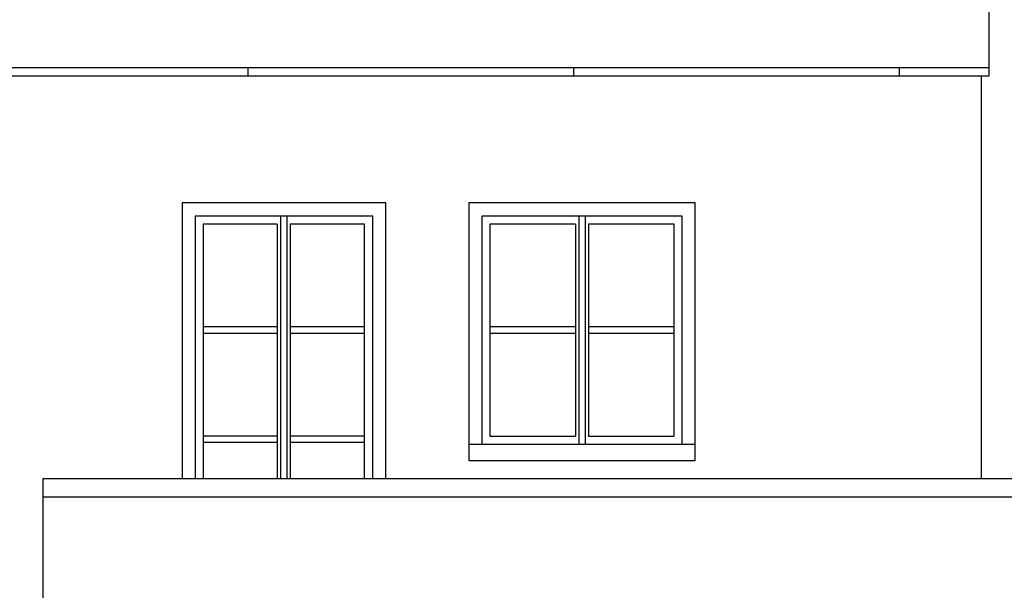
# Model space of a CAD drawing. Header units: millimetres. Extents: x 11979 to 23691, y 12825 to 41978.
# Tile 42 of 256: x 21223 to 21827, y 17210 to 17560. Entities that reach past the tile are written whole.
import ezdxf

# ---------------------------------------------------------------- set-up
doc = ezdxf.new("R2010")
doc.units = ezdxf.units.MM
doc.layers.add('-LI-WIDOK', color=2, linetype='Continuous')
doc.layers.add('PROJEKTOWANE', color=5, linetype='Continuous')

msp = doc.modelspace()

# ---------------------------------------------------------------- linework, layer by layer
at = {"layer": '-LI-WIDOK'}
for p, q in [((21818.06, 17525.22), (21818.06, 18245.22)), ((21813.06, 17525.22), (21813.06, 17277.99)), ((21447.56, 17447.22), (21322.56, 17447.22)), ((21322.56, 17447.22), (21322.56, 17277.99)), ((21447.56, 17277.99), (21447.56, 17447.22)), ((21637.56, 17447.22), (21498.56, 17447.22)), ((21498.56, 17447.22), (21498.56, 17289.22)), ((21637.56, 17289.22), (21637.56, 17447.22)), ((21330.56, 17439.22), (21330.56, 17277.99)), ((21439.56, 17439.22), (21330.56, 17439.22)), ((21439.56, 17277.99), (21439.56, 17439.22)), ((21506.56, 17439.22), (21506.56, 17299.22)), ((21629.56, 17439.22), (21506.56, 17439.22)), ((21629.56, 17299.22), (21629.56, 17439.22)), ((21498.56, 17299.22), (21637.56, 17299.22)), ((21498.56, 17289.22), (21637.56, 17289.22)), ((22294.06, 17277.99), (21237.06, 17277.99)), ((21237.06, 17277.99), (21237.06, 16794.99)), ((21237.06, 17277.99), (21237.06, 16858.22)), ((22294.06, 17266.76), (21237.06, 17266.76))]:
    msp.add_line(p, q, dxfattribs=at)
at = {"layer": 'PROJEKTOWANE'}
for p, q in [((20108.06, 17530.22), (21818.06, 17530.22)), ((21363.06, 17525.22), (21363.06, 17530.22)), ((21563.06, 17525.22), (21563.06, 17530.22)), ((21763.06, 17525.22), (21763.06, 17530.22)), ((20108.06, 17525.22), (21818.06, 17525.22)), ((21335.56, 17434.22), (21335.56, 17277.99)), ((21380.93, 17434.22), (21335.56, 17434.22)), ((21380.93, 17434.22), (21380.93, 17371.22)), ((21382.93, 17439.22), (21382.93, 17371.22)), ((21386.93, 17439.22), (21386.93, 17371.22)), ((21434.56, 17434.22), (21388.93, 17434.22)), ((21388.93, 17434.22), (21388.93, 17371.22)), ((21434.56, 17277.99), (21434.56, 17434.22)), ((21511.56, 17434.22), (21511.56, 17304.22)), ((21564.06, 17434.22), (21511.56, 17434.22)), ((21564.06, 17434.22), (21564.06, 17371.22)), ((21566.06, 17439.22), (21566.06, 17371.22)), ((21570.06, 17439.22), (21570.06, 17371.22)), ((21624.56, 17434.22), (21572.06, 17434.22)), ((21572.06, 17434.22), (21572.06, 17371.22)), ((21624.56, 17304.22), (21624.56, 17434.22)), ((21380.93, 17371.22), (21335.56, 17371.22)), ((21380.93, 17367.22), (21335.56, 17367.22)), ((21380.93, 17371.22), (21380.93, 17277.99)), ((21382.93, 17371.22), (21382.93, 17277.99)), ((21382.93, 17371.22), (21382.93, 17277.99)), ((21386.93, 17371.22), (21386.93, 17277.99)), ((21386.93, 17367.22), (21386.93, 17277.99)), ((21388.93, 17371.22), (21388.93, 17277.99)), ((21434.56, 17371.22), (21389, 17371.22)), ((21434.56, 17367.22), (21389, 17367.22)), ((21564.06, 17371.22), (21511.56, 17371.22)), ((21564.06, 17367.22), (21511.56, 17367.22)), ((21564.06, 17371.22), (21564.06, 17304.22)), ((21566.06, 17371.22), (21566.06, 17299.22)), ((21566.06, 17371.22), (21566.06, 17299.22)), ((21570.06, 17371.22), (21570.06, 17299.22)), ((21570.06, 17367.22), (21570.06, 17299.22)), ((21624.56, 17371.22), (21572.06, 17371.22)), ((21572.06, 17371.22), (21572.06, 17304.22)), ((21624.56, 17367.22), (21572.06, 17367.22)), ((21380.93, 17304.22), (21335.56, 17304.22)), ((21434.56, 17304.22), (21389, 17304.22)), ((21511.56, 17304.22), (21564.06, 17304.22)), ((21572.06, 17304.22), (21624.56, 17304.22)), ((21380.93, 17300.22), (21335.56, 17300.22)), ((21434.56, 17300.22), (21389, 17300.22))]:
    msp.add_line(p, q, dxfattribs=at)

doc.saveas('drawing.dxf')
